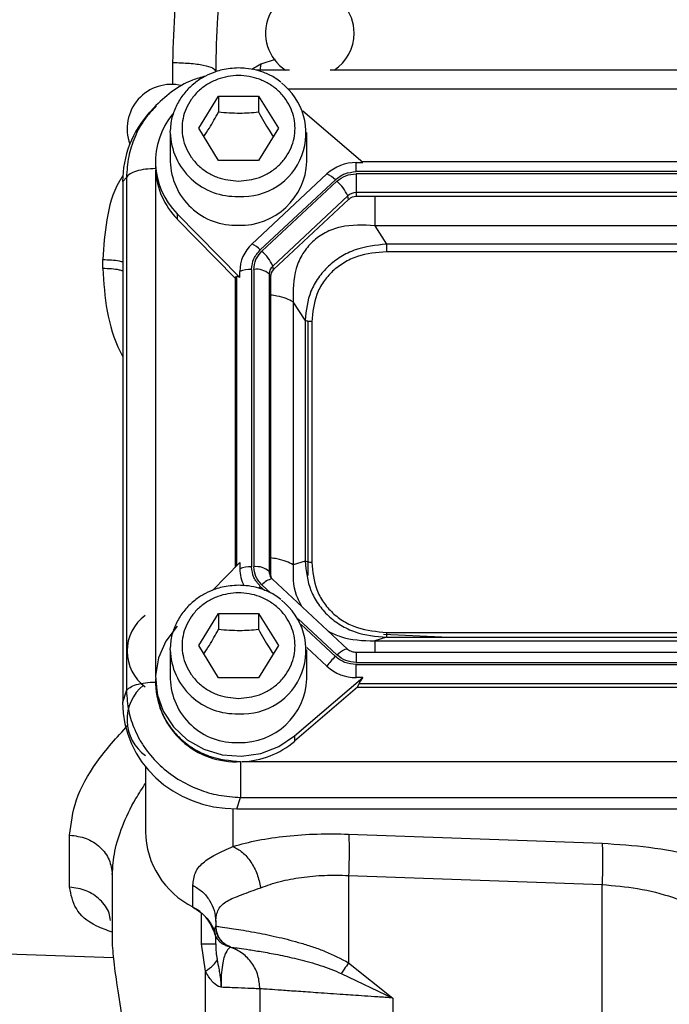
# Model space of a CAD drawing. Header units: inches. Extents: x 0.6 to 16.3, y 0.2 to 11.5.
# Tile 14 of 20: x 10.6 to 11.8, y 4.3 to 6.1. Entities that reach past the tile are written whole.
import ezdxf

# ---------------------------------------------------------------- set-up
doc = ezdxf.new("R2010")
doc.units = ezdxf.units.IN
doc.header["$MEASUREMENT"] = 0

msp = doc.modelspace()

# ---------------------------------------------------------------- linework, layer by layer
at = {"color": 8, "linetype": 'Continuous', "lineweight": 25}
for p, q in [((11.0808, 5.9882), (11.0546, 5.9796)), ((10.896, 5.943), (10.896, 5.9825)), ((11.0546, 5.9796), (11.0384, 5.9701)), ((11.0546, 5.9796), (11.0533, 5.9686)), ((13.1735, 5.9344), (11.105, 5.9344)), ((10.8647, 5.7889), (10.8647, 4.876)), ((11.0106, 5.5961), (11.0106, 5.0737)), ((11.0538, 5.0372), (11.0612, 5.0304)), ((11.0567, 5.0399), (11.0729, 5.0248)), ((11.1222, 4.9788), (11.1923, 4.9134)), ((11.1278, 4.9681), (11.1894, 4.9107)), ((11.2271, 4.9179), (11.2271, 4.8999)), ((11.0045, 4.6357), (11.0045, 4.568)), ((10.9475, 4.392), (10.9475, 4.4474))]:
    msp.add_line(p, q, dxfattribs=at)
at = {"color": 7, "linetype": 'Continuous', "lineweight": 25}
for p, q in [((11.1067, 5.9686), (11.0468, 5.9686)), ((13.1001, 5.9686), (11.1798, 5.9686)), ((10.9426, 5.8638), (10.9786, 5.922)), ((10.9786, 5.922), (11.0506, 5.922)), ((10.9786, 5.922), (10.9786, 5.8933)), ((11.0506, 5.922), (11.0866, 5.8638)), ((11.0506, 5.922), (11.0506, 5.8933)), ((10.8617, 5.901), (10.8541, 5.8927)), ((10.8659, 5.9043), (10.8624, 5.9004)), ((11.239, 5.802), (11.1309, 5.8945)), ((10.9786, 5.8056), (10.9426, 5.8638)), ((11.0866, 5.8638), (11.0506, 5.8056)), ((10.8913, 5.8561), (10.8914, 5.8619)), ((10.8913, 5.8561), (10.8913, 5.804)), ((11.1379, 5.804), (11.1379, 5.8561)), ((10.8646, 5.804), (10.8646, 5.7945)), ((10.8646, 5.7945), (10.8646, 5.791)), ((11.0506, 5.8056), (10.9786, 5.8056)), ((11.2271, 5.802), (11.239, 5.802)), ((11.2271, 5.7856), (11.2271, 5.802)), ((13.042, 5.8035), (11.2372, 5.8035)), ((10.8122, 5.7752), (10.8053, 5.7676)), ((10.8122, 5.7752), (10.8122, 4.8486)), ((11.1742, 5.7815), (11.0387, 5.655)), ((13.0521, 5.7856), (11.2271, 5.7856)), ((13.0521, 5.7818), (11.2271, 5.7818)), ((11.2271, 5.7818), (11.2271, 5.7477)), ((10.8053, 5.7676), (10.8053, 4.8281)), ((11.1894, 5.771), (11.0538, 5.6444)), ((11.1923, 5.7683), (11.0567, 5.6418)), ((11.2117, 5.7418), (11.0762, 5.6153)), ((11.2134, 5.7354), (11.2117, 5.7418)), ((13.0521, 5.7477), (11.2271, 5.7477)), ((11.2271, 5.7477), (11.2271, 5.7406)), ((13.0521, 5.7406), (11.2271, 5.7406)), ((11.2134, 5.7354), (11.0779, 5.6088)), ((10.904, 5.7094), (11.0168, 5.5945)), ((10.904, 5.7094), (10.904, 5.6999)), ((11.0083, 5.5936), (10.904, 5.6999)), ((11.2605, 5.688), (11.2819, 5.6548)), ((13.0186, 5.688), (11.2605, 5.688)), ((12.9973, 5.6548), (11.2819, 5.6548)), ((12.9973, 5.641), (11.2819, 5.641)), ((10.7694, 5.6107), (10.7694, 5.627)), ((11.0779, 5.6088), (11.0762, 5.6153)), ((11.0168, 5.5945), (11.0168, 5.6056)), ((11.0382, 5.6092), (11.0382, 5.0724)), ((11.0423, 5.6092), (11.0423, 5.0724)), ((11.0699, 5.6009), (11.0699, 5.0642)), ((11.0723, 5.5961), (11.0699, 5.6009)), ((11.0083, 5.5936), (11.0106, 5.5961)), ((11.0083, 5.5936), (11.0083, 5.0713)), ((11.0723, 5.5961), (11.0723, 5.0593)), ((11.1133, 5.5505), (11.1133, 5.0762)), ((11.1347, 5.5173), (11.1133, 5.5505)), ((11.1347, 5.5173), (11.1347, 5.0829)), ((11.1399, 5.5155), (11.1399, 5.0568)), ((11.1468, 5.5148), (11.1468, 5.0803)), ((11.1347, 5.0829), (11.1133, 5.0762)), ((11.0168, 5.08), (10.9678, 5.03)), ((11.0168, 5.08), (11.0168, 5.0689)), ((11.0723, 5.0593), (11.0699, 5.0642)), ((11.0751, 5.0508), (11.0719, 5.0556)), ((11.2114, 4.9238), (11.0758, 5.0503)), ((10.9426, 4.9302), (10.9786, 4.9884)), ((10.9786, 4.9884), (11.0506, 4.9884)), ((10.9786, 4.9884), (10.9786, 4.9597)), ((11.0506, 4.9884), (11.0866, 4.9302)), ((11.0506, 4.9884), (11.0506, 4.9597)), ((11.2819, 4.9454), (11.2605, 4.9387)), ((11.3815, 4.9454), (11.2762, 4.9506)), ((11.2819, 4.9542), (12.9973, 4.9542)), ((11.2819, 4.9454), (12.9973, 4.9454)), ((10.8913, 4.9225), (10.8914, 4.9283)), ((10.8913, 4.9225), (10.8913, 4.8705)), ((10.9786, 4.872), (10.9426, 4.9302)), ((11.0866, 4.9302), (11.0506, 4.872)), ((11.1378, 4.9269), (11.1742, 4.8929)), ((11.1379, 4.8705), (11.1379, 4.9225)), ((11.2605, 4.9387), (13.0186, 4.9387)), ((13.0521, 4.9179), (11.2271, 4.9179)), ((11.2271, 4.8999), (13.0521, 4.8999)), ((11.2271, 4.8725), (11.2271, 4.8961)), ((11.2271, 4.8961), (13.0521, 4.8961)), ((10.8646, 4.8705), (10.8646, 4.8609)), ((11.0506, 4.872), (10.9786, 4.872)), ((11.1159, 4.7672), (11.239, 4.8725)), ((11.239, 4.8725), (11.2271, 4.8725)), ((11.2297, 4.855), (11.1159, 4.7577)), ((11.2297, 4.855), (11.2323, 4.8621)), ((11.2297, 4.855), (13.0495, 4.855)), ((11.2323, 4.8621), (13.0469, 4.8621)), ((10.8053, 4.8281), (10.8122, 4.8486)), ((11.1159, 4.7672), (11.1159, 4.7577)), ((10.8466, 4.7117), (10.8466, 4.5945)), ((11.0206, 4.721), (13.2586, 4.721)), ((11.0114, 4.6356), (11.0183, 4.6561)), ((11.0183, 4.6561), (13.2608, 4.6561)), ((11.0114, 4.6356), (13.2678, 4.6356)), ((10.7094, 4.4943), (10.7094, 4.5883)), ((11.2133, 4.5901), (11.6712, 4.5736)), ((10.7866, 4.517), (10.7866, 4.3891)), ((11.2133, 4.5155), (11.6712, 4.499)), ((11.2133, 4.5155), (11.2133, 4.3578)), ((10.9322, 4.4586), (10.9322, 4.4977)), ((11.6712, 3.7813), (11.6712, 4.499)), ((10.9733, 4.4325), (10.9733, 4.424)), ((10.9698, 4.4149), (10.9733, 4.424)), ((10.9729, 4.4244), (10.9735, 4.4183)), ((10.9733, 4.424), (10.9733, 4.424)), ((10.9735, 4.4183), (10.974, 4.4154)), ((10.976, 4.4091), (10.9774, 4.4059)), ((9.7788, 4.4028), (10.7887, 4.3675)), ((10.9547, 4.3426), (10.9475, 4.392)), ((10.9913, 4.3893), (10.9938, 4.3887)), ((10.9977, 4.387), (10.9999, 4.3863)), ((10.9999, 4.3863), (10.9999, 4.3863)), ((11.2133, 4.3578), (11.2933, 4.2943)), ((10.9547, 3.7621), (10.9547, 4.3426)), ((11.2001, 4.3387), (11.2933, 4.2943)), ((11.0533, 4.3109), (11.0533, 3.7645)), ((11.2933, 4.2943), (11.2933, 3.7714))]:
    msp.add_line(p, q, dxfattribs=at)
at = {"color": 7, "linetype": 'Continuous', "lineweight": 25, "flags": 128}
for points in [[(11.0758, 5.0503), (11.0753, 5.0507), (11.0752, 5.0507)], [(10.904, 4.9651), (10.8834, 4.9384), (10.8701, 4.9081), (10.8647, 4.8756), (10.8675, 4.8429), (10.8784, 4.8117), (10.8968, 4.7837), (10.9217, 4.7605), (10.9516, 4.7433), (10.9851, 4.7332), (11.0201, 4.7305), (11.0549, 4.7356), (11.0874, 4.748), (11.1159, 4.7672)], [(10.9335, 4.4572), (10.9329, 4.4571), (10.9324, 4.4575), (10.9322, 4.4586)]]:
    msp.add_lwpolyline(points, dxfattribs=at)
at = {"color": 8, "linetype": 'Continuous', "lineweight": 25, "flags": 128}
for points in [[(11.0505, 5.0339), (11.0517, 5.0351), (11.0538, 5.0372)], [(11.1923, 4.9134), (11.1957, 4.9164), (11.199, 4.9191), (11.2022, 4.9213), (11.205, 4.9229), (11.2074, 4.924), (11.2094, 4.9244), (11.2109, 4.9241), (11.2114, 4.9238)]]:
    msp.add_lwpolyline(points, dxfattribs=at)
at = {"color": 7, "linetype": 'Continuous', "lineweight": 25}
for centre, radius, start, end in [((11.1433, 6.0356), 0.08, 0, 236.8772), ((11.1433, 6.0356), 0.08, 303.1228, 0), ((10.8933, 5.863), 0.08, 76.5659, 200.2465), ((11.0219, 5.8552), 0.1145, 266.3221, 52.3154), ((10.9983, 5.804), 0.1336, 139.9835, 225.0625), ((11.0095, 5.8071), 0.1183, 181.4731, 272.4617), ((11.0184, 5.8084), 0.1196, 268.1802, 357.885), ((11.2267, 5.7244), 0.0776, 89.6933, 132.5899), ((11, 5.7954), 0.1354, 182.7504, 224.87), ((11.1542, 5.7366), 0.0492, 44.2745, 65.9509), ((11.1452, 5.7132), 0.0724, 23.2239, 49.4763), ((11.227, 5.7252), 0.0225, 89.6933, 132.5899), ((11.227, 5.7206), 0.02, 89.6933, 132.5899), ((11.0844, 5.6052), 0.0676, 132.5248, 179.6232), ((11.0186, 5.6101), 0.0492, 44.2745, 65.9509), ((11.0097, 5.5867), 0.0724, 23.2239, 49.4763), ((11.0895, 5.6008), 0.0196, 132.5248, 179.6232), ((11.0368, 5.5517), 0.0575, 88.5951, 110.3768), ((11.047, 5.5748), 0.0347, 48.737, 97.7903), ((11.0897, 5.596), 0.0175, 132.5248, 179.6232), ((11.0368, 5.0149), 0.0575, 88.5951, 110.3768), ((11.0829, 5.069), 0.0661, 180.084, 207.7988), ((11.047, 5.0381), 0.0347, 48.737, 97.7903), ((11.0893, 5.0593), 0.017, 180.0459, 202.1153), ((11.0219, 4.9216), 0.1145, 266.3221, 52.3154), ((10.8933, 4.9205), 0.08, 126.5256, 233.8667), ((11.2577, 4.837), 0.1005, 132.809, 146.1442), ((11.2267, 4.9501), 0.0776, 227.4101, 270.3067), ((11.0095, 4.8735), 0.1183, 181.4731, 272.4617), ((11.0184, 4.8749), 0.1196, 268.1802, 357.885), ((10.8933, 4.7967), 0.08, 129.3079, 234.3147), ((11.01, 4.8661), 0.1455, 182.0659, 273.2963), ((11.0155, 4.8766), 0.1557, 271.8765, 310.1965), ((11.0009, 4.5968), 0.1543, 180.8345, 243.552), ((10.8978, 4.3908), 0.0759, 18.4792, 63.0936)]:
    msp.add_arc(centre, radius, start, end, dxfattribs=at)
at = {"color": 8, "linetype": 'Continuous', "lineweight": 25}
for centre, radius, start, end in [((11.0095, 5.8592), 0.1183, 181.4731, 272.4617), ((11.0891, 5.0642), 0.0192, 180.0863, 208.2832), ((11.0812, 5.0193), 0.032, 100.9298, 139.9637), ((11.0095, 4.9256), 0.1183, 181.4731, 272.4617)]:
    msp.add_arc(centre, radius, start, end, dxfattribs=at)
at = {"color": 7, "linetype": 'Continuous', "lineweight": 25}
for centre, major_axis, ratio, start_param, end_param in [((11.0178, 5.7616), (0.2087, -0.0437), 0.927683, 2.642019, 3.333612), ((11.0382, 5.5662), (-0.0275, 0.0299), 0.170211, 5.767586, 6.291275), ((11.2624, 4.8861), (0.0301, 0.0274), 0.184584, 2.276832, 2.800522), ((11.0178, 4.8341), (0.2087, 0.0437), 0.927683, 2.949574, 4.490212)]:
    msp.add_ellipse(centre, major_axis=major_axis, ratio=ratio, start_param=start_param, end_param=end_param, dxfattribs=at)
for points, knots in [([(10.896, 5.9825), (10.8969, 6.0151), (10.8988, 6.0829), (10.9118, 6.1837), (10.9308, 6.2865), (10.9573, 6.3976), (10.9924, 6.5194), (11.036, 6.6504), (11.0687, 6.7366), (11.0853, 6.7805)], [0, 0, 0, 0, 0.120024, 0.249205, 0.369646, 0.499267, 0.662186, 0.82805, 1, 1, 1, 1]), ([(11.1187, 6.7763), (11.1089, 6.7418), (11.0902, 6.6761), (11.0638, 6.5747), (11.04, 6.4756), (11.0182, 6.3731), (11, 6.2724), (10.9854, 6.1687), (10.9753, 6.0675), (10.9739, 5.9994), (10.9733, 5.9669)], [0, 0, 0, 0, 0.132276, 0.252755, 0.383693, 0.503714, 0.633254, 0.753564, 0.882241, 1, 1, 1, 1]), ([(11.0146, 5.9727), (11.0045, 5.972), (10.9905, 5.9711), (10.9706, 5.9653), (10.9544, 5.9585), (10.9367, 5.9473), (10.9204, 5.9325), (10.9065, 5.9139), (10.8966, 5.892), (10.8915, 5.8741), (10.8919, 5.8638), (10.8919, 5.862)], [0, 0, 0, 0, 0.161218, 0.225839, 0.333215, 0.445235, 0.566148, 0.693731, 0.827656, 0.968209, 1, 1, 1, 1]), ([(11.091, 5.9469), (11.0877, 5.9495), (11.0791, 5.9563), (11.064, 5.9633), (11.0462, 5.9692), (11.03, 5.9722), (11.0191, 5.9725), (11.0146, 5.9727)], [0, 0, 0, 0, 0.15546, 0.404383, 0.603623, 0.837902, 1, 1, 1, 1]), ([(10.9549, 5.9581), (10.9469, 5.9558), (10.925, 5.9496), (10.8925, 5.9306), (10.8719, 5.9109), (10.8616, 5.901)], [0, 0, 0, 0, 0.221981, 0.61137, 1, 1, 1, 1]), ([(11.0146, 5.7685), (11.0018, 5.7698), (10.982, 5.7718), (10.9583, 5.7836), (10.9419, 5.7959), (10.9287, 5.8112), (10.9164, 5.8334), (10.9101, 5.8638), (10.9164, 5.8942), (10.9287, 5.9163), (10.9419, 5.9316), (10.9583, 5.9439), (10.982, 5.9554), (11.0146, 5.9613), (11.0472, 5.9554), (11.0709, 5.9439), (11.0872, 5.9316), (11.1005, 5.9163), (11.1128, 5.8942), (11.119, 5.8638), (11.1128, 5.8334), (11.1005, 5.8112), (11.0872, 5.7959), (11.0709, 5.7836), (11.0472, 5.7718), (11.0274, 5.7698), (11.0146, 5.7685)], [0, 0, 0, 0, 0.0598642, 0.0920902, 0.125, 0.1579098, 0.1901358, 0.25, 0.3098642, 0.3420902, 0.375, 0.4079098, 0.4401358, 0.5, 0.5598642, 0.5920902, 0.625, 0.6579098, 0.6901358, 0.75, 0.8098642, 0.8420902, 0.875, 0.9079098, 0.9401358, 1, 1, 1, 1]), ([(10.9517, 5.849), (10.9551, 5.8539), (10.9641, 5.8671), (10.973, 5.8833), (10.9786, 5.8933)], [0, 0, 0, 0, 0.3763753, 1, 1, 1, 1]), ([(10.9786, 5.8933), (10.9915, 5.8923), (11.0155, 5.8903), (11.0394, 5.8924), (11.0506, 5.8933)], [0, 0, 0, 0, 0.534747, 1, 1, 1, 1]), ([(11.0506, 5.8933), (11.057, 5.8817), (11.066, 5.8656), (11.0749, 5.8526), (11.0774, 5.8489)], [0, 0, 0, 0, 0.718831, 1, 1, 1, 1]), ([(11.2605, 5.688), (11.2396, 5.6891), (11.2085, 5.6907), (11.1709, 5.6765), (11.1474, 5.6601), (11.1295, 5.6379), (11.1131, 5.6017), (11.1132, 5.5711), (11.1133, 5.5505)], [0, 0, 0, 0, 0.257397, 0.381602, 0.5, 0.618394, 0.742603, 1, 1, 1, 1]), ([(11.2819, 5.6548), (11.2626, 5.6527), (11.2334, 5.6495), (11.1988, 5.6325), (11.1761, 5.6154), (11.1579, 5.5943), (11.1398, 5.5622), (11.1367, 5.5352), (11.1347, 5.5173)], [0, 0, 0, 0, 0.248977, 0.376059, 0.5, 0.623945, 0.751023, 1, 1, 1, 1]), ([(11.2819, 5.641), (11.2639, 5.6395), (11.2369, 5.6372), (11.2048, 5.622), (11.1838, 5.6064), (11.1671, 5.5868), (11.1508, 5.5568), (11.1484, 5.5316), (11.1468, 5.5148)], [0, 0, 0, 0, 0.250062, 0.376147, 0.5, 0.62379, 0.749938, 1, 1, 1, 1]), ([(11.1347, 5.0829), (11.1367, 5.0646), (11.1398, 5.0371), (11.1579, 5.0046), (11.1761, 4.9834), (11.1988, 4.9665), (11.2334, 4.9498), (11.2626, 4.9471), (11.2819, 4.9454)], [0, 0, 0, 0, 0.248977, 0.376059, 0.5, 0.623945, 0.751023, 1, 1, 1, 1]), ([(11.1468, 5.0803), (11.1484, 5.0636), (11.1508, 5.0384), (11.1671, 5.0083), (11.1838, 4.9888), (11.2047, 4.9732), (11.2369, 4.958), (11.2639, 4.9557), (11.2819, 4.9542)], [0, 0, 0, 0, 0.250062, 0.376147, 0.5, 0.62379, 0.749938, 1, 1, 1, 1]), ([(11.0146, 5.0391), (11.0045, 5.0385), (10.9905, 5.0376), (10.9706, 5.0318), (10.9544, 5.0249), (10.9367, 5.0137), (10.9204, 4.9989), (10.9065, 4.9803), (10.8966, 4.9584), (10.8915, 4.9405), (10.8919, 4.9303), (10.8919, 4.9284)], [0, 0, 0, 0, 0.161218, 0.225839, 0.333215, 0.445235, 0.566148, 0.693731, 0.827656, 0.968209, 1, 1, 1, 1]), ([(11.091, 5.0133), (11.0877, 5.0159), (11.0791, 5.0227), (11.064, 5.0297), (11.0462, 5.0356), (11.03, 5.0386), (11.0191, 5.039), (11.0146, 5.0391)], [0, 0, 0, 0, 0.15546, 0.404383, 0.603623, 0.837902, 1, 1, 1, 1]), ([(11.0146, 4.835), (11.0018, 4.8362), (10.982, 4.8382), (10.9583, 4.8501), (10.9419, 4.8623), (10.9287, 4.8776), (10.9164, 4.8998), (10.9101, 4.9302), (10.9164, 4.9606), (10.9287, 4.9828), (10.9419, 4.998), (10.9583, 5.0104), (10.982, 5.0219), (11.0146, 5.0277), (11.0472, 5.0219), (11.0709, 5.0104), (11.0872, 4.998), (11.1005, 4.9828), (11.1128, 4.9606), (11.119, 4.9302), (11.1128, 4.8998), (11.1005, 4.8776), (11.0872, 4.8623), (11.0709, 4.8501), (11.0472, 4.8382), (11.0274, 4.8362), (11.0146, 4.835)], [0, 0, 0, 0, 0.059864, 0.09209, 0.125, 0.15791, 0.190136, 0.25, 0.309864, 0.34209, 0.375, 0.40791, 0.440136, 0.5, 0.559864, 0.59209, 0.625, 0.65791, 0.690136, 0.75, 0.809864, 0.84209, 0.875, 0.90791, 0.940136, 1, 1, 1, 1]), ([(10.9517, 4.9154), (10.9551, 4.9203), (10.9641, 4.9336), (10.973, 4.9497), (10.9786, 4.9597)], [0, 0, 0, 0, 0.376375, 1, 1, 1, 1]), ([(10.9786, 4.9597), (10.9915, 4.9587), (11.0155, 4.9567), (11.0394, 4.9588), (11.0506, 4.9597)], [0, 0, 0, 0, 0.534747, 1, 1, 1, 1]), ([(11.0506, 4.9597), (11.057, 4.9481), (11.066, 4.932), (11.0749, 4.919), (11.0774, 4.9153)], [0, 0, 0, 0, 0.718831, 1, 1, 1, 1]), ([(11.2271, 4.9179), (11.2246, 4.9181), (11.2211, 4.9184), (11.2165, 4.9202), (11.2135, 4.9218), (11.2119, 4.9234), (11.2114, 4.924)], [0, 0, 0, 0, 0.4011218, 0.5678054, 0.846539, 1, 1, 1, 1]), ([(10.8659, 4.8583), (10.8678, 4.8423), (10.8707, 4.8165), (10.8889, 4.7849), (10.9086, 4.762), (10.9331, 4.7436), (10.969, 4.7258), (10.9989, 4.7229), (11.0183, 4.721)], [0, 0, 0, 0, 0.219463, 0.351506, 0.485911, 0.620316, 0.75236, 1, 1, 1, 1]), ([(10.8122, 4.8486), (10.813, 4.8364), (10.8146, 4.8126), (10.8244, 4.7832), (10.8355, 4.7607), (10.8498, 4.7384), (10.8718, 4.7132), (10.9044, 4.6883), (10.9406, 4.6704), (10.9791, 4.659), (11.0051, 4.6571), (11.0183, 4.6561)], [0, 0, 0, 0, 0.123096, 0.24092, 0.306486, 0.371549, 0.500085, 0.628624, 0.75908, 0.876905, 1, 1, 1, 1]), ([(11.0045, 4.568), (11.0192, 4.5719), (11.0486, 4.5797), (11.1005, 4.587), (11.1558, 4.5911), (11.1943, 4.5904), (11.2133, 4.5901)], [0, 0, 0, 0, 0.25081, 0.503018, 0.753643, 1, 1, 1, 1]), ([(10.9322, 4.4977), (10.933, 4.5056), (10.9346, 4.5213), (10.9489, 4.5386), (10.9712, 4.5526), (10.9936, 4.563), (11.0045, 4.568)], [0, 0, 0, 0, 0.264157, 0.522892, 0.768297, 1, 1, 1, 1]), ([(11.0045, 4.568), (11.0104, 4.5648), (11.022, 4.5584), (11.0372, 4.5404), (11.049, 4.5182), (11.0528, 4.5017), (11.0546, 4.4934)], [0, 0, 0, 0, 0.2500778, 0.5, 0.7499222, 1, 1, 1, 1]), ([(11.6712, 4.5736), (11.6997, 4.5718), (11.7579, 4.568), (11.8407, 4.5516), (11.9141, 4.5289), (11.949, 4.5096), (11.9664, 4.5)], [0, 0, 0, 0, 0.240302, 0.491963, 0.748081, 1, 1, 1, 1]), ([(11.0546, 4.4934), (11.066, 4.4974), (11.0882, 4.5051), (11.1277, 4.5125), (11.1695, 4.5165), (11.1988, 4.5158), (11.2133, 4.5155)], [0, 0, 0, 0, 0.2579495, 0.5051687, 0.7536021, 1, 1, 1, 1]), ([(11.6712, 4.499), (11.6929, 4.4972), (11.7374, 4.4934), (11.8004, 4.4769), (11.8561, 4.4541), (11.8824, 4.435), (11.8955, 4.4254)], [0, 0, 0, 0, 0.236626, 0.486583, 0.74399, 1, 1, 1, 1]), ([(10.9733, 4.4325), (10.9742, 4.4402), (10.976, 4.4555), (10.9925, 4.4698), (11.0182, 4.4802), (11.0425, 4.489), (11.0546, 4.4934)], [0, 0, 0, 0, 0.254624, 0.504478, 0.751953, 1, 1, 1, 1]), ([(10.9336, 4.4572), (10.9395, 4.4535), (10.9514, 4.446), (10.9642, 4.4299), (10.9715, 4.416), (10.9725, 4.4075), (10.9728, 4.4056)], [0, 0, 0, 0, 0.304391, 0.6074971, 0.9094035, 1, 1, 1, 1]), ([(10.9698, 4.4149), (10.9707, 4.4121), (10.9723, 4.4065), (10.9773, 4.399), (10.9843, 4.3925), (10.9903, 4.3899), (10.9932, 4.3885)], [0, 0, 0, 0, 0.25192, 0.5031645, 0.7524956, 1, 1, 1, 1]), ([(10.9733, 4.424), (10.9746, 4.4238), (10.9771, 4.4234), (10.9914, 4.4215), (11.0091, 4.4188), (11.0275, 4.4159), (11.0527, 4.4114), (11.0857, 4.4046), (11.121, 4.3955), (11.1494, 4.3865), (11.1785, 4.376), (11.1994, 4.3651), (11.2133, 4.3578)], [0, 0, 0, 0, 0.128105, 0.255498, 0.342661, 0.425344, 0.503599, 0.634897, 0.754604, 0.818284, 0.878493, 1, 1, 1, 1]), ([(10.9733, 4.424), (10.9738, 4.4194), (10.9747, 4.4102), (10.9814, 4.399), (10.99, 4.3907), (10.9966, 4.3878), (10.9999, 4.3863)], [0, 0, 0, 0, 0.279857, 0.559469, 0.779712, 1, 1, 1, 1]), ([(10.974, 4.4154), (10.9741, 4.4152), (10.9743, 4.4142), (10.9746, 4.4132), (10.9749, 4.4123)], [0, 0, 0, 0, 0.128544, 1, 1, 1, 1]), ([(10.9749, 4.4123), (10.9751, 4.4115), (10.9755, 4.4105), (10.9759, 4.4094), (10.976, 4.4091)], [0, 0, 0, 0, 0.739835, 1, 1, 1, 1]), ([(10.7866, 4.3891), (10.7875, 4.3766), (10.7893, 4.3517), (10.7993, 4.2937), (10.8079, 4.2258), (10.8113, 4.1512), (10.8074, 4.0768), (10.7984, 4.0083), (10.7888, 3.953), (10.7873, 3.9295), (10.7866, 3.9188)], [0, 0, 0, 0, 0.127196, 0.253543, 0.379269, 0.504568, 0.629874, 0.755639, 0.889456, 1, 1, 1, 1]), ([(10.9733, 4.392), (10.9733, 4.3967), (10.9733, 4.4022), (10.9733, 4.4054), (10.9733, 4.4059)], [0, 0, 0, 0, 0.843135, 1, 1, 1, 1]), ([(10.9733, 4.392), (10.9734, 4.3871), (10.9736, 4.3799), (10.9749, 4.3701), (10.9756, 4.3654), (10.976, 4.363)], [0, 0, 0, 0, 0.522334, 0.760871, 1, 1, 1, 1]), ([(10.984, 4.3968), (10.9842, 4.3965), (10.9852, 4.3955), (10.9862, 4.3946), (10.9869, 4.3939)], [0, 0, 0, 0, 0.261776, 1, 1, 1, 1]), ([(10.9999, 4.3863), (10.9994, 4.386), (10.9984, 4.3855), (10.9928, 4.3797), (10.9883, 4.3681), (10.9853, 4.3551), (10.9836, 4.3394), (10.9829, 4.3249), (10.9829, 4.3173), (10.9829, 4.3136)], [0, 0, 0, 0, 0.283904, 0.551843, 0.675742, 0.791716, 0.898725, 0.949878, 1, 1, 1, 1]), ([(10.9938, 4.3887), (10.9939, 4.3887), (10.9947, 4.3885), (10.9945, 4.3886), (10.9944, 4.3887)], [0, 0, 0, 0, 0.129386, 1, 1, 1, 1]), ([(10.9952, 4.3879), (10.9953, 4.3878), (10.9956, 4.3877), (10.9958, 4.3877), (10.9959, 4.3876)], [0, 0, 0, 0, 0.499897, 1, 1, 1, 1]), ([(10.9999, 4.3863), (11.0009, 4.3862), (11.0027, 4.3859), (11.0147, 4.3843), (11.0331, 4.3817), (11.0583, 4.3777), (11.0889, 4.3721), (11.124, 4.3642), (11.1618, 4.3541), (11.1875, 4.3438), (11.2001, 4.3387)], [0, 0, 0, 0, 0.1244419, 0.2492278, 0.3744976, 0.5001857, 0.6262342, 0.7524126, 0.8775501, 1, 1, 1, 1]), ([(10.976, 4.363), (10.977, 4.3579), (10.9785, 4.3494), (10.9806, 4.3384), (10.9817, 4.3311), (10.9822, 4.3261), (10.9827, 4.3205), (10.9828, 4.3165), (10.9829, 4.3136)], [0, 0, 0, 0, 0.325331, 0.532943, 0.670464, 0.76414, 0.830272, 1, 1, 1, 1]), ([(11.2133, 4.3578), (11.2106, 4.3539), (11.2058, 4.3471), (11.2019, 4.3413), (11.2001, 4.3387)], [0, 0, 0, 0, 0.559513, 1, 1, 1, 1]), ([(10.9829, 4.3136), (10.9813, 4.314), (10.9755, 4.3156), (10.9651, 4.325), (10.9584, 4.3364), (10.9547, 4.3426)], [0, 0, 0, 0, 0.139886, 0.5283282, 1, 1, 1, 1]), ([(11.0533, 4.3109), (11.0524, 4.3109), (11.0508, 4.311), (11.037, 4.3115), (11.0153, 4.3123), (10.9938, 4.3132), (10.9829, 4.3136)], [0, 0, 0, 0, 0.241763, 0.489012, 0.741755, 1, 1, 1, 1]), ([(11.2933, 4.2943), (11.2842, 4.295), (11.2668, 4.2962), (11.2427, 4.2978), (11.222, 4.2993), (11.1934, 4.3012), (11.1589, 4.3036), (11.1212, 4.3062), (11.0911, 4.3083), (11.0692, 4.3098), (11.0557, 4.3107), (11.0541, 4.3108), (11.0533, 4.3109)], [0, 0, 0, 0, 0.071806, 0.135932, 0.192375, 0.241135, 0.376865, 0.500493, 0.630191, 0.756664, 0.879928, 1, 1, 1, 1])]:
    msp.add_open_spline(points, degree=3, knots=knots, dxfattribs=at)
for points in [[(10.896, 5.9825), (10.9062, 5.9822), (10.9267, 5.9816), (10.9521, 5.978), (10.9698, 5.9729), (10.9721, 5.9689), (10.9733, 5.9669)], [(10.8646, 5.791), (10.8584, 5.7907), (10.846, 5.7903), (10.8298, 5.7868), (10.8173, 5.7816), (10.8139, 5.7773), (10.8122, 5.7752)], [(11.1894, 5.771), (11.1949, 5.7752), (11.2059, 5.7835), (11.22, 5.7849), (11.2271, 5.7856)], [(11.1923, 5.7683), (11.1973, 5.7721), (11.2075, 5.7799), (11.2206, 5.7811), (11.2271, 5.7818)], [(11.2819, 5.6548), (11.2819, 5.6538), (11.2819, 5.6518), (11.2819, 5.6482), (11.2819, 5.6445), (11.2819, 5.6421), (11.2819, 5.641)], [(11.0382, 5.6092), (11.0389, 5.6158), (11.0404, 5.629), (11.0494, 5.6393), (11.0538, 5.6444)], [(11.0423, 5.6092), (11.043, 5.6153), (11.0443, 5.6275), (11.0526, 5.637), (11.0567, 5.6418)], [(11.1468, 5.5148), (11.1456, 5.5149), (11.1431, 5.5149), (11.1397, 5.5155), (11.1367, 5.5162), (11.1354, 5.517), (11.1347, 5.5173)], [(11.1468, 5.0803), (11.1456, 5.0804), (11.1431, 5.0804), (11.1397, 5.081), (11.1367, 5.0818), (11.1354, 5.0825), (11.1347, 5.0829)], [(11.0538, 5.0372), (11.0494, 5.0424), (11.0404, 5.0527), (11.0389, 5.0658), (11.0382, 5.0724)], [(11.0567, 5.0399), (11.0526, 5.0447), (11.0443, 5.0542), (11.043, 5.0664), (11.0423, 5.0724)], [(11.2819, 4.9542), (11.2819, 4.9531), (11.2819, 4.9509), (11.2819, 4.9482), (11.2819, 4.9463), (11.2819, 4.9457), (11.2819, 4.9454)], [(11.2271, 4.8961), (11.22, 4.8968), (11.2059, 4.8981), (11.1949, 4.9065), (11.1894, 4.9107)], [(11.2271, 4.8999), (11.2206, 4.9005), (11.2075, 4.9018), (11.1973, 4.9095), (11.1923, 4.9134)], [(10.8122, 4.8486), (10.8139, 4.8508), (10.8173, 4.8551), (10.8298, 4.8602), (10.846, 4.8637), (10.8584, 4.8642), (10.8646, 4.8644)], [(11.0183, 4.7209), (11.0183, 4.7149), (11.0183, 4.7028), (11.0183, 4.6841), (11.0183, 4.6673), (11.0183, 4.6599), (11.0183, 4.6561)], [(10.7094, 4.5883), (10.7196, 4.587), (10.74, 4.5843), (10.7654, 4.5677), (10.7831, 4.5444), (10.7854, 4.5262), (10.7866, 4.517)], [(11.2133, 4.5901), (11.2136, 4.5866), (11.2141, 4.5795), (11.2143, 4.5613), (11.2141, 4.5396), (11.2136, 4.5235), (11.2133, 4.5155)], [(11.6712, 4.5736), (11.6714, 4.5701), (11.672, 4.563), (11.6722, 4.5448), (11.672, 4.5231), (11.6714, 4.507), (11.6712, 4.499)], [(10.9322, 4.4977), (10.9381, 4.4941), (10.95, 4.4867), (10.9629, 4.4707), (10.9716, 4.4523), (10.9727, 4.4391), (10.9733, 4.4325)], [(10.9999, 4.3863), (10.9962, 4.388), (10.9887, 4.3915), (10.9801, 4.4006), (10.9744, 4.4117), (10.9736, 4.4199), (10.9733, 4.424)], [(10.9475, 4.392), (10.9513, 4.392), (10.959, 4.392), (10.967, 4.392), (10.9723, 4.392), (10.9729, 4.392), (10.9733, 4.392)], [(11.0533, 4.3109), (11.0525, 4.3191), (11.0511, 4.3355), (11.0395, 4.3577), (11.0224, 4.376), (11.0074, 4.3829), (10.9999, 4.3863)], [(10.9547, 4.3426), (10.9598, 4.3463), (10.9701, 4.3536), (10.9741, 4.3599), (10.976, 4.363)]]:
    msp.add_open_spline(points, degree=3, dxfattribs=at)
at = {"color": 8, "linetype": 'Continuous', "lineweight": 25}
for points, knots in [([(10.8624, 5.9004), (10.8569, 5.8945), (10.8422, 5.8787), (10.8266, 5.8486), (10.8146, 5.8124), (10.813, 5.7878), (10.8122, 5.7752)], [0, 0, 0, 0, 0.1728692, 0.4634217, 0.7258428, 1, 1, 1, 1]), ([(10.8056, 5.7782), (10.8035, 5.7749), (10.7878, 5.7507), (10.7743, 5.6985), (10.771, 5.6508), (10.7694, 5.627)], [0, 0, 0, 0, 0.073571, 0.537105, 1, 1, 1, 1]), ([(11.2605, 5.7406), (11.2605, 5.7357), (11.2605, 5.7237), (11.2605, 5.7053), (11.2605, 5.6937), (11.2605, 5.688)], [0, 0, 0, 0, 0.262072, 0.631036, 1, 1, 1, 1]), ([(10.7694, 5.627), (10.7799, 5.6267), (10.7931, 5.6263), (10.8033, 5.6234), (10.8053, 5.6229)], [0, 0, 0, 0, 0.803038, 1, 1, 1, 1]), ([(10.7694, 5.6107), (10.7711, 5.585), (10.7745, 5.5334), (10.7904, 5.4806), (10.8037, 5.4548), (10.8053, 5.4518)], [0, 0, 0, 0, 0.468198, 0.9373718, 1, 1, 1, 1]), ([(10.8053, 5.6065), (10.8033, 5.607), (10.7931, 5.61), (10.7799, 5.6104), (10.7694, 5.6107)], [0, 0, 0, 0, 0.196962, 1, 1, 1, 1]), ([(11.1133, 5.5505), (11.1093, 5.5526), (11.1014, 5.5567), (11.0868, 5.5609), (11.0762, 5.5623), (11.0723, 5.5628)], [0, 0, 0, 0, 0.383142, 0.766285, 1, 1, 1, 1]), ([(11.1133, 5.0762), (11.1093, 5.0782), (11.1014, 5.0823), (11.0868, 5.0865), (11.0762, 5.0879), (11.0723, 5.0884)], [0, 0, 0, 0, 0.383142, 0.766285, 1, 1, 1, 1]), ([(11.1133, 5.0762), (11.1128, 5.0575), (11.1122, 5.0317), (11.1248, 5.0079), (11.1283, 5.0014)], [0, 0, 0, 0, 0.7231407, 1, 1, 1, 1]), ([(11.1768, 4.9561), (11.184, 4.9526), (11.2101, 4.9402), (11.2394, 4.9394), (11.2605, 4.9387)], [0, 0, 0, 0, 0.2768612, 1, 1, 1, 1]), ([(11.2605, 4.9387), (11.2605, 4.9371), (11.2605, 4.9337), (11.2605, 4.9258), (11.2605, 4.9192), (11.2605, 4.9179)], [0, 0, 0, 0, 0.441544, 0.883087, 1, 1, 1, 1]), ([(10.7094, 4.5883), (10.712, 4.6091), (10.7173, 4.6509), (10.754, 4.7192), (10.7947, 4.7645), (10.8147, 4.7868)], [0, 0, 0, 0, 0.336832, 0.674685, 1, 1, 1, 1]), ([(10.7866, 4.517), (10.7875, 4.531), (10.7893, 4.5589), (10.8042, 4.6051), (10.8234, 4.6463), (10.8406, 4.6725), (10.8466, 4.6817)], [0, 0, 0, 0, 0.272215, 0.543467, 0.839326, 1, 1, 1, 1]), ([(10.7866, 4.4132), (10.7768, 4.4167), (10.7457, 4.4278), (10.7171, 4.4543), (10.712, 4.481), (10.7094, 4.4943)], [0, 0, 0, 0, 0.18591, 0.59378, 1, 1, 1, 1]), ([(10.7835, 4.4342), (10.7828, 4.4387), (10.7807, 4.4527), (10.7652, 4.4725), (10.7401, 4.4901), (10.7196, 4.4929), (10.7094, 4.4943)], [0, 0, 0, 0, 0.135569, 0.423712, 0.711856, 1, 1, 1, 1])]:
    msp.add_open_spline(points, degree=3, knots=knots, dxfattribs=at)

doc.saveas('drawing.dxf')
